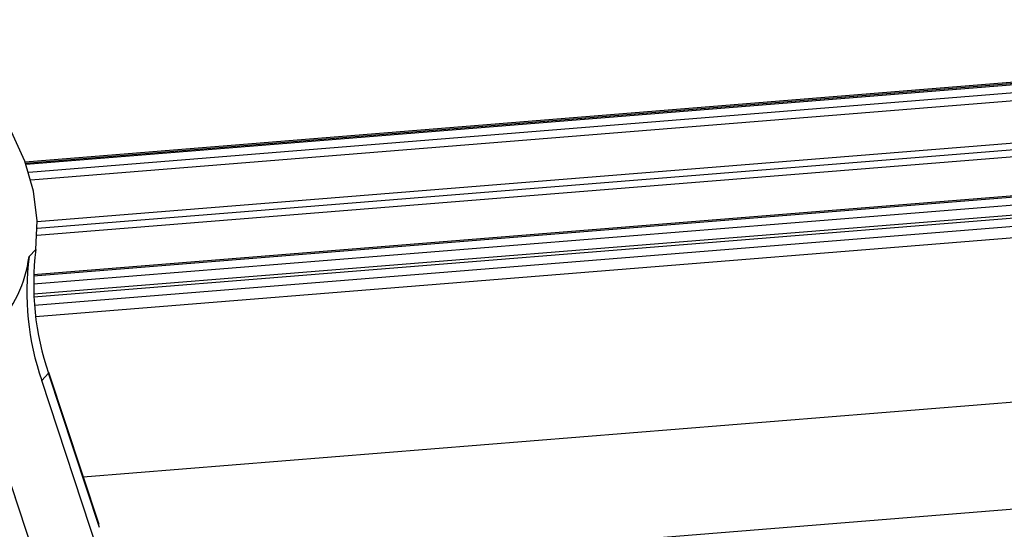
# Model space of a CAD drawing. Header units: millimetres. Extents: x 9 to 583, y 10 to 410.
# Tile 41 of 122: x 248.54 to 261.38, y 71.93 to 78.57. Entities that reach past the tile are written whole.
import ezdxf

# ---------------------------------------------------------------- set-up
doc = ezdxf.new("R2010")
doc.units = ezdxf.units.MM

msp = doc.modelspace()

# ---------------------------------------------------------------- linework, layer by layer
at = {"color": 7, "linetype": 'Continuous', "lineweight": 25}
for p, q in [((248.6057, 76.72), (271.4205, 78.5584)), ((248.6118, 76.7034), (271.5612, 78.5526)), ((248.7655, 75.9403), (271.7911, 77.7957)), ((248.7644, 75.7613), (272.4762, 77.6719)), ((271.7554, 77.0998), (248.7175, 75.2434)), ((271.6806, 76.8433), (248.7186, 74.9931)), ((271.7926, 76.8129), (248.7204, 74.9538)), ((248.6573, 75.4834), (248.7467, 75.5755)), ((248.9122, 73.9613), (248.8228, 73.8692)), ((249.6247, 71.4407), (248.8228, 73.8692)), ((249.5705, 71.9903), (248.9163, 73.9713)), ((248.7978, 71.374), (247.9932, 73.8106)), ((270.3111, 72.9007), (244.5318, 70.8234))]:
    msp.add_line(p, q, dxfattribs=at)
at = {"color": 8, "linetype": 'Continuous', "lineweight": 25}
for p, q in [((248.6179, 76.6863), (271.4569, 78.5267)), ((271.4174, 78.4147), (248.6533, 76.5805)), ((248.6817, 76.4828), (271.43, 78.3158)), ((248.7668, 75.853), (272.4161, 77.7586)), ((248.7171, 75.2307), (271.7019, 77.0828)), ((271.6642, 76.9714), (248.7157, 75.1222)), ((248.7276, 74.8492), (271.3239, 76.67)), ((271.1608, 76.5046), (248.7435, 74.6983)), ((249.365, 72.6126), (270.3534, 74.3038)), ((249.5754, 71.9528), (248.9122, 73.9613))]:
    msp.add_line(p, q, dxfattribs=at)
at = {"color": 7, "linetype": 'Continuous', "lineweight": 25, "flags": 128}
msp.add_lwpolyline([(248.7467, 75.5755), (248.7652, 75.948), (248.7169, 76.3353), (248.6034, 76.7262), (248.4278, 77.1094), (248.1951, 77.4741), (247.9121, 77.8096), (247.5868, 78.1065), (247.2287, 78.3561), (246.8479, 78.5514), (246.4555, 78.6866), (246.0626, 78.7579), (245.6806, 78.7633)], dxfattribs=at)
at = {"color": 7, "linetype": 'Continuous', "lineweight": 25}
for centre, radius, start, end in [((252.2769, 75.1219), 3.5593, 172.67798, 199.03073), ((247.0238, 75.6931), 1.6469, 316.43437, 352.68489), ((252.1875, 75.0298), 3.5593, 172.67798, 199.03073), ((248.9065, 73.9695), 0.00998, 304.48985, 10.40016)]:
    msp.add_arc(centre, radius, start, end, dxfattribs=at)

doc.saveas('drawing.dxf')
